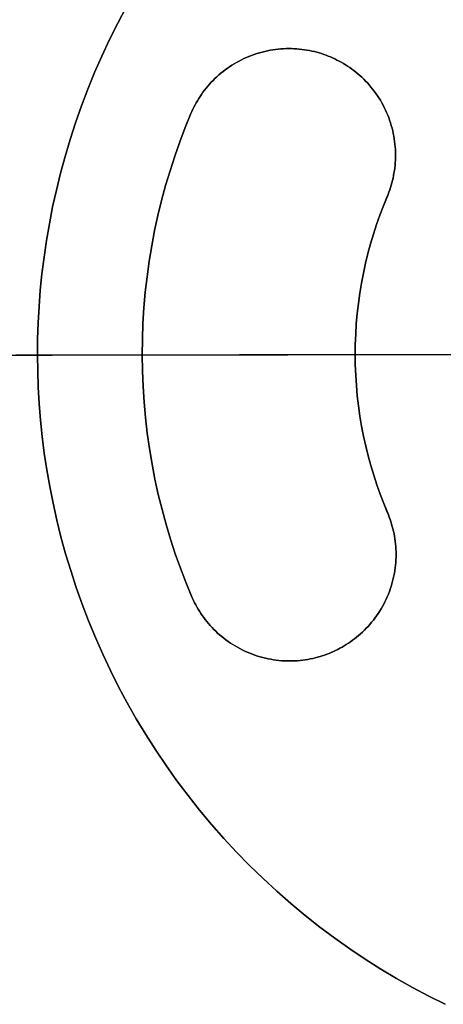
# Model space of a CAD drawing. Header units: millimetres. Extents: x -2852 to 102, y -106 to 97.
# Tile 3 of 256: x -2804 to -2774, y -51 to 17. Entities that reach past the tile are written whole.
import ezdxf

# ---------------------------------------------------------------- set-up
doc = ezdxf.new("R2010")
doc.units = ezdxf.units.MM
doc.header["$MEASUREMENT"] = 0
doc.layers.add('IGES level 0', color=252, linetype='Continuous')
doc.layers.add('Predefinito', color=5, linetype='Continuous')

msp = doc.modelspace()

# ---------------------------------------------------------------- linework, layer by layer
at = {"color": 255, "linetype": 'Continuous', "lineweight": 15}
for points in [[(-2796.258, 17.587), (-2796.852, 16.469), (-2797.415, 15.341), (-2797.948, 14.203), (-2798.45, 13.058), (-2798.921, 11.906), (-2799.361, 10.749), (-2799.77, 9.588), (-2800.148, 8.423), (-2800.495, 7.257), (-2800.812, 6.09), (-2801.099, 4.924), (-2801.356, 3.759), (-2801.584, 2.596), (-2801.783, 1.437), (-2801.953, 0.282), (-2802.095, -0.867), (-2802.21, -2.01), (-2802.298, -3.146), (-2802.36, -4.274), (-2802.395, -5.393), (-2802.406, -6.503), (-2802.392, -7.613), (-2802.354, -8.732), (-2802.289, -9.86), (-2802.198, -10.996), (-2802.08, -12.138), (-2801.935, -13.287), (-2801.761, -14.442), (-2801.559, -15.6), (-2801.328, -16.762), (-2801.068, -17.927), (-2800.778, -19.092), (-2800.457, -20.258), (-2800.107, -21.424), (-2799.726, -22.587), (-2799.313, -23.747), (-2798.871, -24.903), (-2798.397, -26.054), (-2797.892, -27.197), (-2797.356, -28.333), (-2796.789, -29.46), (-2796.192, -30.577), (-2795.564, -31.682), (-2794.906, -32.774), (-2794.219, -33.853), (-2793.502, -34.916), (-2792.756, -35.963), (-2791.982, -36.992), (-2791.181, -38.003), (-2790.352, -38.994), (-2789.498, -39.964), (-2788.618, -40.913), (-2787.713, -41.839), (-2786.785, -42.741), (-2785.834, -43.618), (-2784.861, -44.47), (-2783.868, -45.296), (-2782.855, -46.094), (-2781.824, -46.865), (-2780.775, -47.608), (-2779.71, -48.322), (-2778.629, -49.007), (-2777.535, -49.661), (-2776.428, -50.286), (-2775.31, -50.88), (-2774.182, -51.444)], [(-2778.195, 4.47), (-2778.133, 4.622), (-2778.074, 4.776), (-2778.018, 4.933), (-2777.965, 5.092), (-2777.915, 5.254), (-2777.868, 5.419), (-2777.825, 5.585), (-2777.786, 5.754), (-2777.75, 5.925), (-2777.719, 6.098), (-2777.691, 6.273), (-2777.667, 6.45), (-2777.648, 6.629), (-2777.632, 6.809), (-2777.621, 6.99), (-2777.615, 7.172), (-2777.613, 7.356), (-2777.616, 7.54), (-2777.623, 7.725), (-2777.635, 7.911), (-2777.652, 8.097), (-2777.673, 8.283), (-2777.7, 8.47), (-2777.731, 8.656), (-2777.767, 8.841), (-2777.808, 9.026), (-2777.854, 9.211), (-2777.904, 9.394), (-2777.959, 9.576), (-2778.02, 9.757), (-2778.084, 9.937), (-2778.154, 10.115), (-2778.228, 10.291), (-2778.306, 10.465), (-2778.389, 10.636), (-2778.477, 10.806), (-2778.568, 10.973), (-2778.664, 11.137), (-2778.763, 11.298), (-2778.867, 11.456), (-2778.974, 11.612), (-2779.085, 11.764), (-2779.199, 11.912), (-2779.317, 12.057), (-2779.437, 12.199), (-2779.561, 12.337), (-2779.688, 12.471), (-2779.817, 12.601), (-2779.949, 12.728), (-2780.083, 12.85), (-2780.219, 12.968), (-2780.357, 13.083), (-2780.498, 13.193), (-2780.64, 13.299), (-2780.783, 13.401), (-2780.928, 13.499), (-2781.074, 13.593), (-2781.221, 13.683), (-2781.368, 13.768), (-2781.517, 13.85), (-2781.666, 13.927), (-2781.816, 14.001), (-2781.966, 14.07), (-2782.116, 14.135), (-2782.267, 14.197), (-2782.421, 14.257), (-2782.578, 14.313), (-2782.738, 14.366), (-2782.9, 14.416), (-2783.064, 14.462), (-2783.231, 14.505), (-2783.4, 14.545), (-2783.571, 14.58), (-2783.744, 14.612), (-2783.919, 14.64), (-2784.096, 14.664), (-2784.274, 14.683), (-2784.454, 14.698), (-2784.635, 14.709), (-2784.818, 14.716), (-2785.001, 14.718), (-2785.186, 14.715), (-2785.371, 14.708), (-2785.556, 14.696), (-2785.742, 14.679), (-2785.929, 14.657), (-2786.115, 14.631), (-2786.301, 14.6), (-2786.487, 14.564), (-2786.672, 14.523), (-2786.856, 14.477), (-2787.039, 14.427), (-2787.222, 14.371), (-2787.403, 14.311), (-2787.582, 14.246), (-2787.76, 14.177), (-2787.936, 14.103), (-2788.11, 14.024), (-2788.282, 13.941), (-2788.451, 13.854), (-2788.618, 13.763), (-2788.782, 13.667), (-2788.943, 13.567), (-2789.102, 13.464), (-2789.257, 13.357), (-2789.409, 13.246), (-2789.557, 13.132), (-2789.703, 13.014), (-2789.844, 12.893), (-2789.982, 12.77), (-2790.116, 12.643), (-2790.246, 12.514), (-2790.373, 12.382), (-2790.495, 12.248), (-2790.614, 12.112), (-2790.728, 11.973), (-2790.838, 11.833), (-2790.945, 11.691), (-2791.047, 11.548), (-2791.145, 11.403), (-2791.238, 11.257), (-2791.328, 11.11), (-2791.414, 10.962), (-2791.495, 10.814), (-2791.573, 10.665), (-2791.646, 10.515), (-2791.715, 10.365), (-2791.781, 10.215)], [(-2791.781, 10.215), (-2792.176, 9.246), (-2792.55, 8.263), (-2792.901, 7.267), (-2793.228, 6.259), (-2793.532, 5.239), (-2793.81, 4.208), (-2794.064, 3.166), (-2794.292, 2.116), (-2794.495, 1.058), (-2794.67, -0.007), (-2794.819, -1.079), (-2794.942, -2.155), (-2795.036, -3.236), (-2795.104, -4.32), (-2795.144, -5.406), (-2795.156, -6.493), (-2795.141, -7.58), (-2795.098, -8.666), (-2795.028, -9.75), (-2794.93, -10.831), (-2794.805, -11.907), (-2794.653, -12.978), (-2794.474, -14.043), (-2794.269, -15.101), (-2794.038, -16.15), (-2793.781, -17.19), (-2793.5, -18.221), (-2793.193, -19.24), (-2792.863, -20.248), (-2792.51, -21.243), (-2792.133, -22.225), (-2791.735, -23.192)], [(-2778.195, 4.47), (-2778.455, 3.836), (-2778.699, 3.192), (-2778.929, 2.54), (-2779.143, 1.879), (-2779.342, 1.211), (-2779.525, 0.536), (-2779.691, -0.146), (-2779.84, -0.834), (-2779.973, -1.527), (-2780.088, -2.225), (-2780.186, -2.927), (-2780.266, -3.632), (-2780.328, -4.34), (-2780.372, -5.05), (-2780.398, -5.761), (-2780.406, -6.473), (-2780.396, -7.185), (-2780.368, -7.896), (-2780.322, -8.606), (-2780.258, -9.314), (-2780.176, -10.019), (-2780.076, -10.72), (-2779.959, -11.418), (-2779.825, -12.111), (-2779.674, -12.798), (-2779.506, -13.479), (-2779.321, -14.154), (-2779.121, -14.822), (-2778.904, -15.482), (-2778.673, -16.134), (-2778.426, -16.777), (-2778.165, -17.411)], [(-2791.735, -23.192), (-2791.669, -23.342), (-2791.599, -23.492), (-2791.526, -23.641), (-2791.448, -23.79), (-2791.366, -23.939), (-2791.28, -24.086), (-2791.19, -24.233), (-2791.096, -24.379), (-2790.997, -24.523), (-2790.895, -24.666), (-2790.788, -24.808), (-2790.678, -24.948), (-2790.563, -25.086), (-2790.444, -25.222), (-2790.321, -25.355), (-2790.195, -25.487), (-2790.064, -25.616), (-2789.929, -25.742), (-2789.791, -25.865), (-2789.649, -25.986), (-2789.504, -26.103), (-2789.355, -26.217), (-2789.203, -26.327), (-2789.047, -26.434), (-2788.889, -26.537), (-2788.727, -26.636), (-2788.563, -26.731), (-2788.395, -26.822), (-2788.226, -26.909), (-2788.054, -26.992), (-2787.88, -27.07), (-2787.704, -27.143), (-2787.526, -27.212), (-2787.346, -27.277), (-2787.165, -27.336), (-2786.982, -27.391), (-2786.799, -27.441), (-2786.614, -27.486), (-2786.429, -27.527), (-2786.243, -27.562), (-2786.057, -27.593), (-2785.871, -27.619), (-2785.685, -27.64), (-2785.498, -27.656), (-2785.313, -27.668), (-2785.128, -27.674), (-2784.943, -27.676), (-2784.76, -27.674), (-2784.577, -27.667), (-2784.396, -27.656), (-2784.216, -27.64), (-2784.038, -27.62), (-2783.861, -27.596), (-2783.686, -27.567), (-2783.513, -27.535), (-2783.342, -27.499), (-2783.173, -27.459), (-2783.007, -27.416), (-2782.842, -27.369), (-2782.681, -27.319), (-2782.521, -27.265), (-2782.365, -27.208), (-2782.211, -27.149), (-2782.059, -27.086), (-2781.909, -27.02), (-2781.76, -26.951), (-2781.61, -26.877), (-2781.461, -26.799), (-2781.313, -26.717), (-2781.165, -26.631), (-2781.019, -26.541), (-2780.873, -26.447), (-2780.729, -26.349), (-2780.585, -26.246), (-2780.444, -26.14), (-2780.304, -26.029), (-2780.166, -25.914), (-2780.03, -25.795), (-2779.896, -25.673), (-2779.765, -25.546), (-2779.636, -25.415), (-2779.51, -25.281), (-2779.386, -25.142), (-2779.266, -25.001), (-2779.149, -24.855), (-2779.035, -24.706), (-2778.925, -24.554), (-2778.818, -24.398), (-2778.715, -24.24), (-2778.616, -24.078), (-2778.52, -23.914), (-2778.429, -23.747), (-2778.343, -23.577), (-2778.26, -23.405), (-2778.182, -23.231), (-2778.108, -23.055), (-2778.04, -22.877), (-2777.975, -22.697), (-2777.916, -22.516), (-2777.861, -22.334), (-2777.811, -22.15), (-2777.765, -21.966), (-2777.725, -21.78), (-2777.689, -21.595), (-2777.659, -21.408), (-2777.633, -21.222), (-2777.612, -21.036), (-2777.596, -20.85), (-2777.584, -20.664), (-2777.577, -20.479), (-2777.575, -20.295), (-2777.578, -20.111), (-2777.585, -19.929), (-2777.596, -19.747), (-2777.612, -19.567), (-2777.632, -19.389), (-2777.656, -19.212), (-2777.684, -19.037), (-2777.717, -18.864), (-2777.753, -18.693), (-2777.793, -18.525), (-2777.836, -18.358), (-2777.883, -18.194), (-2777.933, -18.032), (-2777.987, -17.873), (-2778.043, -17.716), (-2778.103, -17.562), (-2778.165, -17.411)]]:
    msp.add_lwpolyline(points, dxfattribs=at)
at = {"layer": 'IGES level 0'}
for points in [[(-2850.406, -6.569), (-2654.406, -6.301)], [(-2850.406, -6.569), (-2757.406, -6.442)], [(-2757.406, -6.442), (-2850.406, -6.569)]]:
    msp.add_lwpolyline(points, dxfattribs=at)
at = {"layer": 'Predefinito'}
for points in [[(-2796.258, 17.587), (-2796.852, 16.469), (-2797.415, 15.341), (-2797.948, 14.203), (-2798.45, 13.058), (-2798.921, 11.906), (-2799.361, 10.749), (-2799.77, 9.588), (-2800.148, 8.423), (-2800.495, 7.257), (-2800.812, 6.09), (-2801.099, 4.924), (-2801.356, 3.759), (-2801.584, 2.596), (-2801.783, 1.437), (-2801.953, 0.282), (-2802.095, -0.867), (-2802.21, -2.01), (-2802.298, -3.146), (-2802.36, -4.274), (-2802.395, -5.393), (-2802.406, -6.503), (-2802.392, -7.613), (-2802.354, -8.732), (-2802.289, -9.86), (-2802.198, -10.996), (-2802.08, -12.138), (-2801.935, -13.287), (-2801.761, -14.442), (-2801.559, -15.6), (-2801.328, -16.762), (-2801.068, -17.927), (-2800.778, -19.092), (-2800.457, -20.258), (-2800.107, -21.424), (-2799.726, -22.587), (-2799.313, -23.747), (-2798.871, -24.903), (-2798.397, -26.054), (-2797.892, -27.197), (-2797.356, -28.333), (-2796.789, -29.46), (-2796.192, -30.577), (-2795.564, -31.682), (-2794.906, -32.774), (-2794.219, -33.853), (-2793.502, -34.916), (-2792.756, -35.963), (-2791.982, -36.992), (-2791.181, -38.003), (-2790.352, -38.994), (-2789.498, -39.964), (-2788.618, -40.913), (-2787.713, -41.839), (-2786.785, -42.741), (-2785.834, -43.618), (-2784.861, -44.47), (-2783.868, -45.296), (-2782.855, -46.094), (-2781.824, -46.865), (-2780.775, -47.608), (-2779.71, -48.322), (-2778.629, -49.007), (-2777.535, -49.661), (-2776.428, -50.286), (-2775.31, -50.88), (-2774.182, -51.444)], [(-2774.182, -51.444), (-2775.31, -50.88), (-2776.428, -50.286), (-2777.535, -49.661), (-2778.629, -49.007), (-2779.71, -48.322), (-2780.775, -47.608), (-2781.824, -46.865), (-2782.855, -46.094), (-2783.868, -45.296), (-2784.861, -44.47), (-2785.834, -43.618), (-2786.785, -42.741), (-2787.713, -41.839), (-2788.618, -40.913), (-2789.498, -39.964), (-2790.352, -38.994), (-2791.181, -38.003), (-2791.982, -36.992), (-2792.756, -35.963), (-2793.502, -34.916), (-2794.219, -33.853), (-2794.906, -32.774), (-2795.564, -31.682), (-2796.192, -30.577), (-2796.789, -29.46), (-2797.356, -28.333), (-2797.892, -27.197), (-2798.397, -26.054), (-2798.871, -24.903), (-2799.313, -23.747), (-2799.726, -22.587), (-2800.107, -21.424), (-2800.457, -20.258), (-2800.778, -19.092), (-2801.068, -17.927), (-2801.328, -16.762), (-2801.559, -15.6), (-2801.761, -14.442), (-2801.935, -13.287), (-2802.08, -12.138), (-2802.198, -10.996), (-2802.289, -9.86), (-2802.354, -8.732), (-2802.392, -7.613), (-2802.406, -6.503), (-2802.395, -5.393), (-2802.36, -4.274), (-2802.298, -3.146), (-2802.21, -2.01), (-2802.095, -0.867), (-2801.953, 0.282), (-2801.783, 1.437), (-2801.584, 2.596), (-2801.356, 3.759), (-2801.099, 4.924), (-2800.812, 6.09), (-2800.495, 7.257), (-2800.148, 8.423), (-2799.77, 9.588), (-2799.361, 10.749), (-2798.921, 11.906), (-2798.45, 13.058), (-2797.948, 14.203), (-2797.415, 15.341), (-2796.852, 16.469), (-2796.258, 17.587)], [(-2796.258, 17.587), (-2796.852, 16.469), (-2797.415, 15.341), (-2797.948, 14.203), (-2798.45, 13.058), (-2798.921, 11.906), (-2799.361, 10.749), (-2799.77, 9.588), (-2800.148, 8.423), (-2800.495, 7.257), (-2800.812, 6.09), (-2801.099, 4.924), (-2801.356, 3.759), (-2801.584, 2.596), (-2801.783, 1.437), (-2801.953, 0.282), (-2802.095, -0.867), (-2802.21, -2.01), (-2802.298, -3.146), (-2802.36, -4.274), (-2802.395, -5.393), (-2802.406, -6.503), (-2802.392, -7.613), (-2802.354, -8.732), (-2802.289, -9.86), (-2802.198, -10.996), (-2802.08, -12.138), (-2801.935, -13.287), (-2801.761, -14.442), (-2801.559, -15.6), (-2801.328, -16.762), (-2801.068, -17.927), (-2800.778, -19.092), (-2800.457, -20.258), (-2800.107, -21.424), (-2799.726, -22.587), (-2799.313, -23.747), (-2798.871, -24.903), (-2798.397, -26.054), (-2797.892, -27.197), (-2797.356, -28.333), (-2796.789, -29.46), (-2796.192, -30.577), (-2795.564, -31.682), (-2794.906, -32.774), (-2794.219, -33.853), (-2793.502, -34.916), (-2792.756, -35.963), (-2791.982, -36.992), (-2791.181, -38.003), (-2790.352, -38.994), (-2789.498, -39.964), (-2788.618, -40.913), (-2787.713, -41.839), (-2786.785, -42.741), (-2785.834, -43.618), (-2784.861, -44.47), (-2783.868, -45.296), (-2782.855, -46.094), (-2781.824, -46.865), (-2780.775, -47.608), (-2779.71, -48.322), (-2778.629, -49.007), (-2777.535, -49.661), (-2776.428, -50.286), (-2775.31, -50.88), (-2774.182, -51.444)], [(-2774.182, -51.444), (-2775.31, -50.88), (-2776.428, -50.286), (-2777.535, -49.661), (-2778.629, -49.007), (-2779.71, -48.322), (-2780.775, -47.608), (-2781.824, -46.865), (-2782.855, -46.094), (-2783.868, -45.296), (-2784.861, -44.47), (-2785.834, -43.618), (-2786.785, -42.741), (-2787.713, -41.839), (-2788.618, -40.913), (-2789.498, -39.964), (-2790.352, -38.994), (-2791.181, -38.003), (-2791.982, -36.992), (-2792.756, -35.963), (-2793.502, -34.916), (-2794.219, -33.853), (-2794.906, -32.774), (-2795.564, -31.682), (-2796.192, -30.577), (-2796.789, -29.46), (-2797.356, -28.333), (-2797.892, -27.197), (-2798.397, -26.054), (-2798.871, -24.903), (-2799.313, -23.747), (-2799.726, -22.587), (-2800.107, -21.424), (-2800.457, -20.258), (-2800.778, -19.092), (-2801.068, -17.927), (-2801.328, -16.762), (-2801.559, -15.6), (-2801.761, -14.442), (-2801.935, -13.287), (-2802.08, -12.138), (-2802.198, -10.996), (-2802.289, -9.86), (-2802.354, -8.732), (-2802.392, -7.613), (-2802.406, -6.503), (-2802.395, -5.393), (-2802.36, -4.274), (-2802.298, -3.146), (-2802.21, -2.01), (-2802.095, -0.867), (-2801.953, 0.282), (-2801.783, 1.437), (-2801.584, 2.596), (-2801.356, 3.759), (-2801.099, 4.924), (-2800.812, 6.09), (-2800.495, 7.257), (-2800.148, 8.423), (-2799.77, 9.588), (-2799.361, 10.749), (-2798.921, 11.906), (-2798.45, 13.058), (-2797.948, 14.203), (-2797.415, 15.341), (-2796.852, 16.469), (-2796.258, 17.587)], [(-2796.258, 17.587), (-2796.852, 16.469), (-2797.415, 15.341), (-2797.948, 14.203), (-2798.45, 13.058), (-2798.921, 11.906), (-2799.361, 10.749), (-2799.77, 9.588), (-2800.148, 8.423), (-2800.495, 7.257), (-2800.812, 6.09), (-2801.099, 4.924), (-2801.356, 3.759), (-2801.584, 2.596), (-2801.783, 1.437), (-2801.953, 0.282), (-2802.095, -0.867), (-2802.21, -2.01), (-2802.298, -3.146), (-2802.36, -4.274), (-2802.395, -5.393), (-2802.406, -6.503), (-2802.392, -7.613), (-2802.354, -8.732), (-2802.289, -9.86), (-2802.198, -10.996), (-2802.08, -12.138), (-2801.935, -13.287), (-2801.761, -14.442), (-2801.559, -15.6), (-2801.328, -16.762), (-2801.068, -17.927), (-2800.778, -19.092), (-2800.457, -20.258), (-2800.107, -21.424), (-2799.726, -22.587), (-2799.313, -23.747), (-2798.871, -24.903), (-2798.397, -26.054), (-2797.892, -27.197), (-2797.356, -28.333), (-2796.789, -29.46), (-2796.192, -30.577), (-2795.564, -31.682), (-2794.906, -32.774), (-2794.219, -33.853), (-2793.502, -34.916), (-2792.756, -35.963), (-2791.982, -36.992), (-2791.181, -38.003), (-2790.352, -38.994), (-2789.498, -39.964), (-2788.618, -40.913), (-2787.713, -41.839), (-2786.785, -42.741), (-2785.834, -43.618), (-2784.861, -44.47), (-2783.868, -45.296), (-2782.855, -46.094), (-2781.824, -46.865), (-2780.775, -47.608), (-2779.71, -48.322), (-2778.629, -49.007), (-2777.535, -49.661), (-2776.428, -50.286), (-2775.31, -50.88), (-2774.182, -51.444)], [(-2791.781, 10.215), (-2791.715, 10.365), (-2791.646, 10.515), (-2791.573, 10.665), (-2791.495, 10.814), (-2791.414, 10.962), (-2791.328, 11.11), (-2791.238, 11.257), (-2791.145, 11.403), (-2791.047, 11.548), (-2790.945, 11.691), (-2790.838, 11.833), (-2790.728, 11.973), (-2790.614, 12.112), (-2790.495, 12.248), (-2790.373, 12.382), (-2790.246, 12.514), (-2790.116, 12.643), (-2789.982, 12.77), (-2789.844, 12.893), (-2789.703, 13.014), (-2789.557, 13.132), (-2789.409, 13.246), (-2789.257, 13.357), (-2789.102, 13.464), (-2788.943, 13.567), (-2788.782, 13.667), (-2788.618, 13.763), (-2788.451, 13.854), (-2788.282, 13.941), (-2788.11, 14.024), (-2787.936, 14.103), (-2787.76, 14.177), (-2787.582, 14.246), (-2787.403, 14.311), (-2787.222, 14.371), (-2787.039, 14.427), (-2786.856, 14.477), (-2786.672, 14.523), (-2786.487, 14.564), (-2786.301, 14.6), (-2786.115, 14.631), (-2785.929, 14.657), (-2785.742, 14.679), (-2785.556, 14.696), (-2785.371, 14.708), (-2785.186, 14.715), (-2785.001, 14.718), (-2784.818, 14.716), (-2784.635, 14.709), (-2784.454, 14.698), (-2784.274, 14.683), (-2784.096, 14.664), (-2783.919, 14.64), (-2783.744, 14.612), (-2783.571, 14.58), (-2783.4, 14.545), (-2783.231, 14.505), (-2783.064, 14.462), (-2782.9, 14.416), (-2782.738, 14.366), (-2782.578, 14.313), (-2782.421, 14.257), (-2782.267, 14.197), (-2782.116, 14.135), (-2781.966, 14.07), (-2781.816, 14.001), (-2781.666, 13.927), (-2781.517, 13.85), (-2781.368, 13.768), (-2781.221, 13.683), (-2781.074, 13.593), (-2780.928, 13.499), (-2780.783, 13.401), (-2780.64, 13.299), (-2780.498, 13.193), (-2780.357, 13.083), (-2780.219, 12.968), (-2780.083, 12.85), (-2779.949, 12.728), (-2779.817, 12.601), (-2779.688, 12.471), (-2779.561, 12.337), (-2779.437, 12.199), (-2779.317, 12.057), (-2779.199, 11.912), (-2779.085, 11.764), (-2778.974, 11.612), (-2778.867, 11.456), (-2778.763, 11.298), (-2778.664, 11.137), (-2778.568, 10.973), (-2778.477, 10.806), (-2778.389, 10.636), (-2778.306, 10.465), (-2778.228, 10.291), (-2778.154, 10.115), (-2778.084, 9.937), (-2778.02, 9.757), (-2777.959, 9.576), (-2777.904, 9.394), (-2777.854, 9.211), (-2777.808, 9.026), (-2777.767, 8.841), (-2777.731, 8.656), (-2777.7, 8.47), (-2777.673, 8.283), (-2777.652, 8.097), (-2777.635, 7.911), (-2777.623, 7.725), (-2777.616, 7.54), (-2777.613, 7.356), (-2777.615, 7.172), (-2777.621, 6.99), (-2777.632, 6.809), (-2777.648, 6.629), (-2777.667, 6.45), (-2777.691, 6.273), (-2777.719, 6.098), (-2777.75, 5.925), (-2777.786, 5.754), (-2777.825, 5.585), (-2777.868, 5.419), (-2777.915, 5.254), (-2777.965, 5.092), (-2778.018, 4.933), (-2778.074, 4.776), (-2778.133, 4.622), (-2778.455, 3.836), (-2778.699, 3.192), (-2778.929, 2.54), (-2779.143, 1.879), (-2779.342, 1.211), (-2779.525, 0.536), (-2779.691, -0.146), (-2779.84, -0.834), (-2779.973, -1.527), (-2780.088, -2.225), (-2780.186, -2.927), (-2780.266, -3.632), (-2780.328, -4.34), (-2780.372, -5.05), (-2780.398, -5.761), (-2780.406, -6.473), (-2780.396, -7.185), (-2780.368, -7.896), (-2780.322, -8.606), (-2780.258, -9.314), (-2780.176, -10.019), (-2780.076, -10.72), (-2779.959, -11.418), (-2779.825, -12.111), (-2779.674, -12.798), (-2779.506, -13.479), (-2779.321, -14.154), (-2779.121, -14.822), (-2778.904, -15.482), (-2778.673, -16.134), (-2778.426, -16.777), (-2778.103, -17.562), (-2778.043, -17.716), (-2777.987, -17.873), (-2777.933, -18.032), (-2777.883, -18.194), (-2777.836, -18.358), (-2777.793, -18.525), (-2777.753, -18.693), (-2777.717, -18.864), (-2777.684, -19.037), (-2777.656, -19.212), (-2777.632, -19.389), (-2777.612, -19.567), (-2777.596, -19.747), (-2777.585, -19.929), (-2777.578, -20.111), (-2777.575, -20.295), (-2777.577, -20.479), (-2777.584, -20.664), (-2777.596, -20.85), (-2777.612, -21.036), (-2777.633, -21.222), (-2777.659, -21.408), (-2777.689, -21.595), (-2777.725, -21.78), (-2777.765, -21.966), (-2777.811, -22.15), (-2777.861, -22.334), (-2777.916, -22.516), (-2777.975, -22.697), (-2778.04, -22.877), (-2778.108, -23.055), (-2778.182, -23.231), (-2778.26, -23.405), (-2778.343, -23.577), (-2778.429, -23.747), (-2778.52, -23.914), (-2778.616, -24.078), (-2778.715, -24.24), (-2778.818, -24.398), (-2778.925, -24.554), (-2779.035, -24.706), (-2779.149, -24.855), (-2779.266, -25.001), (-2779.386, -25.142), (-2779.51, -25.281), (-2779.636, -25.415), (-2779.765, -25.546), (-2779.896, -25.673), (-2780.03, -25.795), (-2780.166, -25.914), (-2780.304, -26.029), (-2780.444, -26.14), (-2780.585, -26.246), (-2780.729, -26.349), (-2780.873, -26.447), (-2781.019, -26.541), (-2781.165, -26.631), (-2781.313, -26.717), (-2781.461, -26.799), (-2781.61, -26.877), (-2781.76, -26.951), (-2781.909, -27.02), (-2782.059, -27.086), (-2782.211, -27.149), (-2782.365, -27.208), (-2782.521, -27.265), (-2782.681, -27.319), (-2782.842, -27.369), (-2783.007, -27.416), (-2783.173, -27.459), (-2783.342, -27.499), (-2783.513, -27.535), (-2783.686, -27.567), (-2783.861, -27.596), (-2784.038, -27.62), (-2784.216, -27.64), (-2784.396, -27.656), (-2784.577, -27.667), (-2784.76, -27.674), (-2784.943, -27.676), (-2785.128, -27.674), (-2785.313, -27.668), (-2785.498, -27.656), (-2785.685, -27.64), (-2785.871, -27.619), (-2786.057, -27.593), (-2786.243, -27.562), (-2786.429, -27.527), (-2786.614, -27.486), (-2786.799, -27.441), (-2786.982, -27.391), (-2787.165, -27.336), (-2787.346, -27.277), (-2787.526, -27.212), (-2787.704, -27.143), (-2787.88, -27.07), (-2788.054, -26.992), (-2788.226, -26.909), (-2788.395, -26.822), (-2788.563, -26.731), (-2788.727, -26.636), (-2788.889, -26.537), (-2789.047, -26.434), (-2789.203, -26.327), (-2789.355, -26.217), (-2789.504, -26.103), (-2789.649, -25.986), (-2789.791, -25.865), (-2789.929, -25.742), (-2790.064, -25.616), (-2790.195, -25.487), (-2790.321, -25.355), (-2790.444, -25.222), (-2790.563, -25.086), (-2790.678, -24.948), (-2790.788, -24.808), (-2790.895, -24.666), (-2790.997, -24.523), (-2791.096, -24.379), (-2791.19, -24.233), (-2791.28, -24.086), (-2791.366, -23.939), (-2791.448, -23.79), (-2791.526, -23.641), (-2791.599, -23.492), (-2791.669, -23.342), (-2791.735, -23.192), (-2792.133, -22.225), (-2792.51, -21.243), (-2792.863, -20.248), (-2793.193, -19.24), (-2793.5, -18.221), (-2793.781, -17.19), (-2794.038, -16.15), (-2794.269, -15.101), (-2794.474, -14.043), (-2794.653, -12.978), (-2794.805, -11.907), (-2794.93, -10.831), (-2795.028, -9.75), (-2795.098, -8.666), (-2795.141, -7.58), (-2795.156, -6.493), (-2795.144, -5.406), (-2795.104, -4.32), (-2795.036, -3.236), (-2794.942, -2.155), (-2794.819, -1.079), (-2794.67, -0.007), (-2794.495, 1.058), (-2794.292, 2.116), (-2794.064, 3.166), (-2793.81, 4.208), (-2793.532, 5.239), (-2793.228, 6.259), (-2792.901, 7.267), (-2792.55, 8.263), (-2792.176, 9.246), (-2791.781, 10.215)], [(-2778.165, -17.411), (-2778.426, -16.777), (-2778.673, -16.134), (-2778.904, -15.482), (-2779.121, -14.822), (-2779.321, -14.154), (-2779.506, -13.479), (-2779.674, -12.798), (-2779.825, -12.111), (-2779.959, -11.418), (-2780.076, -10.72), (-2780.176, -10.019), (-2780.258, -9.314), (-2780.322, -8.606), (-2780.368, -7.896), (-2780.396, -7.185), (-2780.406, -6.473), (-2780.398, -5.761), (-2780.372, -5.05), (-2780.328, -4.34), (-2780.266, -3.632), (-2780.186, -2.927), (-2780.088, -2.225), (-2779.973, -1.527), (-2779.84, -0.834), (-2779.691, -0.146), (-2779.525, 0.536), (-2779.342, 1.211), (-2779.143, 1.879), (-2778.929, 2.54), (-2778.699, 3.192), (-2778.455, 3.836), (-2778.133, 4.622), (-2778.074, 4.776), (-2778.018, 4.933), (-2777.965, 5.092), (-2777.915, 5.254), (-2777.868, 5.419), (-2777.825, 5.585), (-2777.786, 5.754), (-2777.75, 5.925), (-2777.719, 6.098), (-2777.691, 6.273), (-2777.667, 6.45), (-2777.648, 6.629), (-2777.632, 6.809), (-2777.621, 6.99), (-2777.615, 7.172), (-2777.613, 7.356), (-2777.616, 7.54), (-2777.623, 7.725), (-2777.635, 7.911), (-2777.652, 8.097), (-2777.673, 8.283), (-2777.7, 8.47), (-2777.731, 8.656), (-2777.767, 8.841), (-2777.808, 9.026), (-2777.854, 9.211), (-2777.904, 9.394), (-2777.959, 9.576), (-2778.02, 9.757), (-2778.084, 9.937), (-2778.154, 10.115), (-2778.228, 10.291), (-2778.306, 10.465), (-2778.389, 10.636), (-2778.477, 10.806), (-2778.568, 10.973), (-2778.664, 11.137), (-2778.763, 11.298), (-2778.867, 11.456), (-2778.974, 11.612), (-2779.085, 11.764), (-2779.199, 11.912), (-2779.317, 12.057), (-2779.437, 12.199), (-2779.561, 12.337), (-2779.688, 12.471), (-2779.817, 12.601), (-2779.949, 12.728), (-2780.083, 12.85), (-2780.219, 12.968), (-2780.357, 13.083), (-2780.498, 13.193), (-2780.64, 13.299), (-2780.783, 13.401), (-2780.928, 13.499), (-2781.074, 13.593), (-2781.221, 13.683), (-2781.368, 13.768), (-2781.517, 13.85), (-2781.666, 13.927), (-2781.816, 14.001), (-2781.966, 14.07), (-2782.116, 14.135), (-2782.267, 14.197), (-2782.421, 14.257), (-2782.578, 14.313), (-2782.738, 14.366), (-2782.9, 14.416), (-2783.064, 14.462), (-2783.231, 14.505), (-2783.4, 14.545), (-2783.571, 14.58), (-2783.744, 14.612), (-2783.919, 14.64), (-2784.096, 14.664), (-2784.274, 14.683), (-2784.454, 14.698), (-2784.635, 14.709), (-2784.818, 14.716), (-2785.001, 14.718), (-2785.186, 14.715), (-2785.371, 14.708), (-2785.556, 14.696), (-2785.742, 14.679), (-2785.929, 14.657), (-2786.115, 14.631), (-2786.301, 14.6), (-2786.487, 14.564), (-2786.672, 14.523), (-2786.856, 14.477), (-2787.039, 14.427), (-2787.222, 14.371), (-2787.403, 14.311), (-2787.582, 14.246), (-2787.76, 14.177), (-2787.936, 14.103), (-2788.11, 14.024), (-2788.282, 13.941), (-2788.451, 13.854), (-2788.618, 13.763), (-2788.782, 13.667), (-2788.943, 13.567), (-2789.102, 13.464), (-2789.257, 13.357), (-2789.409, 13.246), (-2789.557, 13.132), (-2789.703, 13.014), (-2789.844, 12.893), (-2789.982, 12.77), (-2790.116, 12.643), (-2790.246, 12.514), (-2790.373, 12.382), (-2790.495, 12.248), (-2790.614, 12.112), (-2790.728, 11.973), (-2790.838, 11.833), (-2790.945, 11.691), (-2791.047, 11.548), (-2791.145, 11.403), (-2791.238, 11.257), (-2791.328, 11.11), (-2791.414, 10.962), (-2791.495, 10.814), (-2791.573, 10.665), (-2791.646, 10.515), (-2791.715, 10.365), (-2791.781, 10.215), (-2792.176, 9.246), (-2792.55, 8.263), (-2792.901, 7.267), (-2793.228, 6.259), (-2793.532, 5.239), (-2793.81, 4.208), (-2794.064, 3.166), (-2794.292, 2.116), (-2794.495, 1.058), (-2794.67, -0.007), (-2794.819, -1.079), (-2794.942, -2.155), (-2795.036, -3.236), (-2795.104, -4.32), (-2795.144, -5.406), (-2795.156, -6.493), (-2795.141, -7.58), (-2795.098, -8.666), (-2795.028, -9.75), (-2794.93, -10.831), (-2794.805, -11.907), (-2794.653, -12.978), (-2794.474, -14.043), (-2794.269, -15.101), (-2794.038, -16.15), (-2793.781, -17.19), (-2793.5, -18.221), (-2793.193, -19.24), (-2792.863, -20.248), (-2792.51, -21.243), (-2792.133, -22.225), (-2791.735, -23.192), (-2791.669, -23.342), (-2791.599, -23.492), (-2791.526, -23.641), (-2791.448, -23.79), (-2791.366, -23.939), (-2791.28, -24.086), (-2791.19, -24.233), (-2791.096, -24.379), (-2790.997, -24.523), (-2790.895, -24.666), (-2790.788, -24.808), (-2790.678, -24.948), (-2790.563, -25.086), (-2790.444, -25.222), (-2790.321, -25.355), (-2790.195, -25.487), (-2790.064, -25.616), (-2789.929, -25.742), (-2789.791, -25.865), (-2789.649, -25.986), (-2789.504, -26.103), (-2789.355, -26.217), (-2789.203, -26.327), (-2789.047, -26.434), (-2788.889, -26.537), (-2788.727, -26.636), (-2788.563, -26.731), (-2788.395, -26.822), (-2788.226, -26.909), (-2788.054, -26.992), (-2787.88, -27.07), (-2787.704, -27.143), (-2787.526, -27.212), (-2787.346, -27.277), (-2787.165, -27.336), (-2786.982, -27.391), (-2786.799, -27.441), (-2786.614, -27.486), (-2786.429, -27.527), (-2786.243, -27.562), (-2786.057, -27.593), (-2785.871, -27.619), (-2785.685, -27.64), (-2785.498, -27.656), (-2785.313, -27.668), (-2785.128, -27.674), (-2784.943, -27.676), (-2784.76, -27.674), (-2784.577, -27.667), (-2784.396, -27.656), (-2784.216, -27.64), (-2784.038, -27.62), (-2783.861, -27.596), (-2783.686, -27.567), (-2783.513, -27.535), (-2783.342, -27.499), (-2783.173, -27.459), (-2783.007, -27.416), (-2782.842, -27.369), (-2782.681, -27.319), (-2782.521, -27.265), (-2782.365, -27.208), (-2782.211, -27.149), (-2782.059, -27.086), (-2781.909, -27.02), (-2781.76, -26.951), (-2781.61, -26.877), (-2781.461, -26.799), (-2781.313, -26.717), (-2781.165, -26.631), (-2781.019, -26.541), (-2780.873, -26.447), (-2780.729, -26.349), (-2780.585, -26.246), (-2780.444, -26.14), (-2780.304, -26.029), (-2780.166, -25.914), (-2780.03, -25.795), (-2779.896, -25.673), (-2779.765, -25.546), (-2779.636, -25.415), (-2779.51, -25.281), (-2779.386, -25.142), (-2779.266, -25.001), (-2779.149, -24.855), (-2779.035, -24.706), (-2778.925, -24.554), (-2778.818, -24.398), (-2778.715, -24.24), (-2778.616, -24.078), (-2778.52, -23.914), (-2778.429, -23.747), (-2778.343, -23.577), (-2778.26, -23.405), (-2778.182, -23.231), (-2778.108, -23.055), (-2778.04, -22.877), (-2777.975, -22.697), (-2777.916, -22.516), (-2777.861, -22.334), (-2777.811, -22.15), (-2777.765, -21.966), (-2777.725, -21.78), (-2777.689, -21.595), (-2777.659, -21.408), (-2777.633, -21.222), (-2777.612, -21.036), (-2777.596, -20.85), (-2777.584, -20.664), (-2777.577, -20.479), (-2777.575, -20.295), (-2777.578, -20.111), (-2777.585, -19.929), (-2777.596, -19.747), (-2777.612, -19.567), (-2777.632, -19.389), (-2777.656, -19.212), (-2777.684, -19.037), (-2777.717, -18.864), (-2777.753, -18.693), (-2777.793, -18.525), (-2777.836, -18.358), (-2777.883, -18.194), (-2777.933, -18.032), (-2777.987, -17.873), (-2778.043, -17.716), (-2778.103, -17.562), (-2778.165, -17.411)], [(-2778.195, 4.47), (-2778.133, 4.622), (-2778.074, 4.776), (-2778.018, 4.933), (-2777.965, 5.092), (-2777.915, 5.254), (-2777.868, 5.419), (-2777.825, 5.585), (-2777.786, 5.754), (-2777.75, 5.925), (-2777.719, 6.098), (-2777.691, 6.273), (-2777.667, 6.45), (-2777.648, 6.629), (-2777.632, 6.809), (-2777.621, 6.99), (-2777.615, 7.172), (-2777.613, 7.356), (-2777.616, 7.54), (-2777.623, 7.725), (-2777.635, 7.911), (-2777.652, 8.097), (-2777.673, 8.283), (-2777.7, 8.47), (-2777.731, 8.656), (-2777.767, 8.841), (-2777.808, 9.026), (-2777.854, 9.211), (-2777.904, 9.394), (-2777.959, 9.576), (-2778.02, 9.757), (-2778.084, 9.937), (-2778.154, 10.115), (-2778.228, 10.291), (-2778.306, 10.465), (-2778.389, 10.636), (-2778.477, 10.806), (-2778.568, 10.973), (-2778.664, 11.137), (-2778.763, 11.298), (-2778.867, 11.456), (-2778.974, 11.612), (-2779.085, 11.764), (-2779.199, 11.912), (-2779.317, 12.057), (-2779.437, 12.199), (-2779.561, 12.337), (-2779.688, 12.471), (-2779.817, 12.601), (-2779.949, 12.728), (-2780.083, 12.85), (-2780.219, 12.968), (-2780.357, 13.083), (-2780.498, 13.193), (-2780.64, 13.299), (-2780.783, 13.401), (-2780.928, 13.499), (-2781.074, 13.593), (-2781.221, 13.683), (-2781.368, 13.768), (-2781.517, 13.85), (-2781.666, 13.927), (-2781.816, 14.001), (-2781.966, 14.07), (-2782.116, 14.135), (-2782.267, 14.197), (-2782.421, 14.257), (-2782.578, 14.313), (-2782.738, 14.366), (-2782.9, 14.416), (-2783.064, 14.462), (-2783.231, 14.505), (-2783.4, 14.545), (-2783.571, 14.58), (-2783.744, 14.612), (-2783.919, 14.64), (-2784.096, 14.664), (-2784.274, 14.683), (-2784.454, 14.698), (-2784.635, 14.709), (-2784.818, 14.716), (-2785.001, 14.718), (-2785.186, 14.715), (-2785.371, 14.708), (-2785.556, 14.696), (-2785.742, 14.679), (-2785.929, 14.657), (-2786.115, 14.631), (-2786.301, 14.6), (-2786.487, 14.564), (-2786.672, 14.523), (-2786.856, 14.477), (-2787.039, 14.427), (-2787.222, 14.371), (-2787.403, 14.311), (-2787.582, 14.246), (-2787.76, 14.177), (-2787.936, 14.103), (-2788.11, 14.024), (-2788.282, 13.941), (-2788.451, 13.854), (-2788.618, 13.763), (-2788.782, 13.667), (-2788.943, 13.567), (-2789.102, 13.464), (-2789.257, 13.357), (-2789.409, 13.246), (-2789.557, 13.132), (-2789.703, 13.014), (-2789.844, 12.893), (-2789.982, 12.77), (-2790.116, 12.643), (-2790.246, 12.514), (-2790.373, 12.382), (-2790.495, 12.248), (-2790.614, 12.112), (-2790.728, 11.973), (-2790.838, 11.833), (-2790.945, 11.691), (-2791.047, 11.548), (-2791.145, 11.403), (-2791.238, 11.257), (-2791.328, 11.11), (-2791.414, 10.962), (-2791.495, 10.814), (-2791.573, 10.665), (-2791.646, 10.515), (-2791.715, 10.365), (-2791.781, 10.215)], [(-2791.781, 10.215), (-2791.715, 10.365), (-2791.646, 10.515), (-2791.573, 10.665), (-2791.495, 10.814), (-2791.414, 10.962), (-2791.328, 11.11), (-2791.238, 11.257), (-2791.145, 11.403), (-2791.047, 11.548), (-2790.945, 11.691), (-2790.838, 11.833), (-2790.728, 11.973), (-2790.614, 12.112), (-2790.495, 12.248), (-2790.373, 12.382), (-2790.246, 12.514), (-2790.116, 12.643), (-2789.982, 12.77), (-2789.844, 12.893), (-2789.703, 13.014), (-2789.557, 13.132), (-2789.409, 13.246), (-2789.257, 13.357), (-2789.102, 13.464), (-2788.943, 13.567), (-2788.782, 13.667), (-2788.618, 13.763), (-2788.451, 13.854), (-2788.282, 13.941), (-2788.11, 14.024), (-2787.936, 14.103), (-2787.76, 14.177), (-2787.582, 14.246), (-2787.403, 14.311), (-2787.222, 14.371), (-2787.039, 14.427), (-2786.856, 14.477), (-2786.672, 14.523), (-2786.487, 14.564), (-2786.301, 14.6), (-2786.115, 14.631), (-2785.929, 14.657), (-2785.742, 14.679), (-2785.556, 14.696), (-2785.371, 14.708), (-2785.186, 14.715), (-2785.001, 14.718), (-2784.818, 14.716), (-2784.635, 14.709), (-2784.454, 14.698), (-2784.274, 14.683), (-2784.096, 14.664), (-2783.919, 14.64), (-2783.744, 14.612), (-2783.571, 14.58), (-2783.4, 14.545), (-2783.231, 14.505), (-2783.064, 14.462), (-2782.9, 14.416), (-2782.738, 14.366), (-2782.578, 14.313), (-2782.421, 14.257), (-2782.267, 14.197), (-2782.116, 14.135), (-2781.966, 14.07), (-2781.816, 14.001), (-2781.666, 13.927), (-2781.517, 13.85), (-2781.368, 13.768), (-2781.221, 13.683), (-2781.074, 13.593), (-2780.928, 13.499), (-2780.783, 13.401), (-2780.64, 13.299), (-2780.498, 13.193), (-2780.357, 13.083), (-2780.219, 12.968), (-2780.083, 12.85), (-2779.949, 12.728), (-2779.817, 12.601), (-2779.688, 12.471), (-2779.561, 12.337), (-2779.437, 12.199), (-2779.317, 12.057), (-2779.199, 11.912), (-2779.085, 11.764), (-2778.974, 11.612), (-2778.867, 11.456), (-2778.763, 11.298), (-2778.664, 11.137), (-2778.568, 10.973), (-2778.477, 10.806), (-2778.389, 10.636), (-2778.306, 10.465), (-2778.228, 10.291), (-2778.154, 10.115), (-2778.084, 9.937), (-2778.02, 9.757), (-2777.959, 9.576), (-2777.904, 9.394), (-2777.854, 9.211), (-2777.808, 9.026), (-2777.767, 8.841), (-2777.731, 8.656), (-2777.7, 8.47), (-2777.673, 8.283), (-2777.652, 8.097), (-2777.635, 7.911), (-2777.623, 7.725), (-2777.616, 7.54), (-2777.613, 7.356), (-2777.615, 7.172), (-2777.621, 6.99), (-2777.632, 6.809), (-2777.648, 6.629), (-2777.667, 6.45), (-2777.691, 6.273), (-2777.719, 6.098), (-2777.75, 5.925), (-2777.786, 5.754), (-2777.825, 5.585), (-2777.868, 5.419), (-2777.915, 5.254), (-2777.965, 5.092), (-2778.018, 4.933), (-2778.074, 4.776), (-2778.133, 4.622), (-2778.195, 4.47)], [(-2778.195, 4.47), (-2778.133, 4.622), (-2778.074, 4.776), (-2778.018, 4.933), (-2777.965, 5.092), (-2777.915, 5.254), (-2777.868, 5.419), (-2777.825, 5.585), (-2777.786, 5.754), (-2777.75, 5.925), (-2777.719, 6.098), (-2777.691, 6.273), (-2777.667, 6.45), (-2777.648, 6.629), (-2777.632, 6.809), (-2777.621, 6.99), (-2777.615, 7.172), (-2777.613, 7.356), (-2777.616, 7.54), (-2777.623, 7.725), (-2777.635, 7.911), (-2777.652, 8.097), (-2777.673, 8.283), (-2777.7, 8.47), (-2777.731, 8.656), (-2777.767, 8.841), (-2777.808, 9.026), (-2777.854, 9.211), (-2777.904, 9.394), (-2777.959, 9.576), (-2778.02, 9.757), (-2778.084, 9.937), (-2778.154, 10.115), (-2778.228, 10.291), (-2778.306, 10.465), (-2778.389, 10.636), (-2778.477, 10.806), (-2778.568, 10.973), (-2778.664, 11.137), (-2778.763, 11.298), (-2778.867, 11.456), (-2778.974, 11.612), (-2779.085, 11.764), (-2779.199, 11.912), (-2779.317, 12.057), (-2779.437, 12.199), (-2779.561, 12.337), (-2779.688, 12.471), (-2779.817, 12.601), (-2779.949, 12.728), (-2780.083, 12.85), (-2780.219, 12.968), (-2780.357, 13.083), (-2780.498, 13.193), (-2780.64, 13.299), (-2780.783, 13.401), (-2780.928, 13.499), (-2781.074, 13.593), (-2781.221, 13.683), (-2781.368, 13.768), (-2781.517, 13.85), (-2781.666, 13.927), (-2781.816, 14.001), (-2781.966, 14.07), (-2782.116, 14.135), (-2782.267, 14.197), (-2782.421, 14.257), (-2782.578, 14.313), (-2782.738, 14.366), (-2782.9, 14.416), (-2783.064, 14.462), (-2783.231, 14.505), (-2783.4, 14.545), (-2783.571, 14.58), (-2783.744, 14.612), (-2783.919, 14.64), (-2784.096, 14.664), (-2784.274, 14.683), (-2784.454, 14.698), (-2784.635, 14.709), (-2784.818, 14.716), (-2785.001, 14.718), (-2785.186, 14.715), (-2785.371, 14.708), (-2785.556, 14.696), (-2785.742, 14.679), (-2785.929, 14.657), (-2786.115, 14.631), (-2786.301, 14.6), (-2786.487, 14.564), (-2786.672, 14.523), (-2786.856, 14.477), (-2787.039, 14.427), (-2787.222, 14.371), (-2787.403, 14.311), (-2787.582, 14.246), (-2787.76, 14.177), (-2787.936, 14.103), (-2788.11, 14.024), (-2788.282, 13.941), (-2788.451, 13.854), (-2788.618, 13.763), (-2788.782, 13.667), (-2788.943, 13.567), (-2789.102, 13.464), (-2789.257, 13.357), (-2789.409, 13.246), (-2789.557, 13.132), (-2789.703, 13.014), (-2789.844, 12.893), (-2789.982, 12.77), (-2790.116, 12.643), (-2790.246, 12.514), (-2790.373, 12.382), (-2790.495, 12.248), (-2790.614, 12.112), (-2790.728, 11.973), (-2790.838, 11.833), (-2790.945, 11.691), (-2791.047, 11.548), (-2791.145, 11.403), (-2791.238, 11.257), (-2791.328, 11.11), (-2791.414, 10.962), (-2791.495, 10.814), (-2791.573, 10.665), (-2791.646, 10.515), (-2791.715, 10.365), (-2791.781, 10.215)], [(-2791.781, 10.215), (-2792.176, 9.246), (-2792.55, 8.263), (-2792.901, 7.267), (-2793.228, 6.259), (-2793.532, 5.239), (-2793.81, 4.208), (-2794.064, 3.166), (-2794.292, 2.116), (-2794.495, 1.058), (-2794.67, -0.007), (-2794.819, -1.079), (-2794.942, -2.155), (-2795.036, -3.236), (-2795.104, -4.32), (-2795.144, -5.406), (-2795.156, -6.493), (-2795.141, -7.58), (-2795.098, -8.666), (-2795.028, -9.75), (-2794.93, -10.831), (-2794.805, -11.907), (-2794.653, -12.978), (-2794.474, -14.043), (-2794.269, -15.101), (-2794.038, -16.15), (-2793.781, -17.19), (-2793.5, -18.221), (-2793.193, -19.24), (-2792.863, -20.248), (-2792.51, -21.243), (-2792.133, -22.225), (-2791.735, -23.192)], [(-2791.735, -23.192), (-2792.133, -22.225), (-2792.51, -21.243), (-2792.863, -20.248), (-2793.193, -19.24), (-2793.5, -18.221), (-2793.781, -17.19), (-2794.038, -16.15), (-2794.269, -15.101), (-2794.474, -14.043), (-2794.653, -12.978), (-2794.805, -11.907), (-2794.93, -10.831), (-2795.028, -9.75), (-2795.098, -8.666), (-2795.141, -7.58), (-2795.156, -6.493), (-2795.144, -5.406), (-2795.104, -4.32), (-2795.036, -3.236), (-2794.942, -2.155), (-2794.819, -1.079), (-2794.67, -0.007), (-2794.495, 1.058), (-2794.292, 2.116), (-2794.064, 3.166), (-2793.81, 4.208), (-2793.532, 5.239), (-2793.228, 6.259), (-2792.901, 7.267), (-2792.55, 8.263), (-2792.176, 9.246), (-2791.781, 10.215)], [(-2791.781, 10.215), (-2792.176, 9.246), (-2792.55, 8.263), (-2792.901, 7.267), (-2793.228, 6.259), (-2793.532, 5.239), (-2793.81, 4.208), (-2794.064, 3.166), (-2794.292, 2.116), (-2794.495, 1.058), (-2794.67, -0.007), (-2794.819, -1.079), (-2794.942, -2.155), (-2795.036, -3.236), (-2795.104, -4.32), (-2795.144, -5.406), (-2795.156, -6.493), (-2795.141, -7.58), (-2795.098, -8.666), (-2795.028, -9.75), (-2794.93, -10.831), (-2794.805, -11.907), (-2794.653, -12.978), (-2794.474, -14.043), (-2794.269, -15.101), (-2794.038, -16.15), (-2793.781, -17.19), (-2793.5, -18.221), (-2793.193, -19.24), (-2792.863, -20.248), (-2792.51, -21.243), (-2792.133, -22.225), (-2791.735, -23.192)], [(-2778.195, 4.47), (-2778.455, 3.836), (-2778.699, 3.192), (-2778.929, 2.54), (-2779.143, 1.879), (-2779.342, 1.211), (-2779.525, 0.536), (-2779.691, -0.146), (-2779.84, -0.834), (-2779.973, -1.527), (-2780.088, -2.225), (-2780.186, -2.927), (-2780.266, -3.632), (-2780.328, -4.34), (-2780.372, -5.05), (-2780.398, -5.761), (-2780.406, -6.473), (-2780.396, -7.185), (-2780.368, -7.896), (-2780.322, -8.606), (-2780.258, -9.314), (-2780.176, -10.019), (-2780.076, -10.72), (-2779.959, -11.418), (-2779.825, -12.111), (-2779.674, -12.798), (-2779.506, -13.479), (-2779.321, -14.154), (-2779.121, -14.822), (-2778.904, -15.482), (-2778.673, -16.134), (-2778.426, -16.777), (-2778.165, -17.411)], [(-2778.165, -17.411), (-2778.426, -16.777), (-2778.673, -16.134), (-2778.904, -15.482), (-2779.121, -14.822), (-2779.321, -14.154), (-2779.506, -13.479), (-2779.674, -12.798), (-2779.825, -12.111), (-2779.959, -11.418), (-2780.076, -10.72), (-2780.176, -10.019), (-2780.258, -9.314), (-2780.322, -8.606), (-2780.368, -7.896), (-2780.396, -7.185), (-2780.406, -6.473), (-2780.398, -5.761), (-2780.372, -5.05), (-2780.328, -4.34), (-2780.266, -3.632), (-2780.186, -2.927), (-2780.088, -2.225), (-2779.973, -1.527), (-2779.84, -0.834), (-2779.691, -0.146), (-2779.525, 0.536), (-2779.342, 1.211), (-2779.143, 1.879), (-2778.929, 2.54), (-2778.699, 3.192), (-2778.455, 3.836), (-2778.195, 4.47)], [(-2778.195, 4.47), (-2778.455, 3.836), (-2778.699, 3.192), (-2778.929, 2.54), (-2779.143, 1.879), (-2779.342, 1.211), (-2779.525, 0.536), (-2779.691, -0.146), (-2779.84, -0.834), (-2779.973, -1.527), (-2780.088, -2.225), (-2780.186, -2.927), (-2780.266, -3.632), (-2780.328, -4.34), (-2780.372, -5.05), (-2780.398, -5.761), (-2780.406, -6.473), (-2780.396, -7.185), (-2780.368, -7.896), (-2780.322, -8.606), (-2780.258, -9.314), (-2780.176, -10.019), (-2780.076, -10.72), (-2779.959, -11.418), (-2779.825, -12.111), (-2779.674, -12.798), (-2779.506, -13.479), (-2779.321, -14.154), (-2779.121, -14.822), (-2778.904, -15.482), (-2778.673, -16.134), (-2778.426, -16.777), (-2778.165, -17.411)], [(-2802.406, -6.503), (-2795.156, -6.493)], [(-2802.406, -6.503), (-2795.156, -6.493)], [(-2780.406, -6.473), (-2724.406, -6.397)], [(-2780.406, -6.473), (-2724.406, -6.397)], [(-2791.735, -23.192), (-2791.669, -23.342), (-2791.599, -23.492), (-2791.526, -23.641), (-2791.448, -23.79), (-2791.366, -23.939), (-2791.28, -24.086), (-2791.19, -24.233), (-2791.096, -24.379), (-2790.997, -24.523), (-2790.895, -24.666), (-2790.788, -24.808), (-2790.678, -24.948), (-2790.563, -25.086), (-2790.444, -25.222), (-2790.321, -25.355), (-2790.195, -25.487), (-2790.064, -25.616), (-2789.929, -25.742), (-2789.791, -25.865), (-2789.649, -25.986), (-2789.504, -26.103), (-2789.355, -26.217), (-2789.203, -26.327), (-2789.047, -26.434), (-2788.889, -26.537), (-2788.727, -26.636), (-2788.563, -26.731), (-2788.395, -26.822), (-2788.226, -26.909), (-2788.054, -26.992), (-2787.88, -27.07), (-2787.704, -27.143), (-2787.526, -27.212), (-2787.346, -27.277), (-2787.165, -27.336), (-2786.982, -27.391), (-2786.799, -27.441), (-2786.614, -27.486), (-2786.429, -27.527), (-2786.243, -27.562), (-2786.057, -27.593), (-2785.871, -27.619), (-2785.685, -27.64), (-2785.498, -27.656), (-2785.313, -27.668), (-2785.128, -27.674), (-2784.943, -27.676), (-2784.76, -27.674), (-2784.577, -27.667), (-2784.396, -27.656), (-2784.216, -27.64), (-2784.038, -27.62), (-2783.861, -27.596), (-2783.686, -27.567), (-2783.513, -27.535), (-2783.342, -27.499), (-2783.173, -27.459), (-2783.007, -27.416), (-2782.842, -27.369), (-2782.681, -27.319), (-2782.521, -27.265), (-2782.365, -27.208), (-2782.211, -27.149), (-2782.059, -27.086), (-2781.909, -27.02), (-2781.76, -26.951), (-2781.61, -26.877), (-2781.461, -26.799), (-2781.313, -26.717), (-2781.165, -26.631), (-2781.019, -26.541), (-2780.873, -26.447), (-2780.729, -26.349), (-2780.585, -26.246), (-2780.444, -26.14), (-2780.304, -26.029), (-2780.166, -25.914), (-2780.03, -25.795), (-2779.896, -25.673), (-2779.765, -25.546), (-2779.636, -25.415), (-2779.51, -25.281), (-2779.386, -25.142), (-2779.266, -25.001), (-2779.149, -24.855), (-2779.035, -24.706), (-2778.925, -24.554), (-2778.818, -24.398), (-2778.715, -24.24), (-2778.616, -24.078), (-2778.52, -23.914), (-2778.429, -23.747), (-2778.343, -23.577), (-2778.26, -23.405), (-2778.182, -23.231), (-2778.108, -23.055), (-2778.04, -22.877), (-2777.975, -22.697), (-2777.916, -22.516), (-2777.861, -22.334), (-2777.811, -22.15), (-2777.765, -21.966), (-2777.725, -21.78), (-2777.689, -21.595), (-2777.659, -21.408), (-2777.633, -21.222), (-2777.612, -21.036), (-2777.596, -20.85), (-2777.584, -20.664), (-2777.577, -20.479), (-2777.575, -20.295), (-2777.578, -20.111), (-2777.585, -19.929), (-2777.596, -19.747), (-2777.612, -19.567), (-2777.632, -19.389), (-2777.656, -19.212), (-2777.684, -19.037), (-2777.717, -18.864), (-2777.753, -18.693), (-2777.793, -18.525), (-2777.836, -18.358), (-2777.883, -18.194), (-2777.933, -18.032), (-2777.987, -17.873), (-2778.043, -17.716), (-2778.103, -17.562), (-2778.165, -17.411)], [(-2778.165, -17.411), (-2778.103, -17.562), (-2778.043, -17.716), (-2777.987, -17.873), (-2777.933, -18.032), (-2777.883, -18.194), (-2777.836, -18.358), (-2777.793, -18.525), (-2777.753, -18.693), (-2777.717, -18.864), (-2777.684, -19.037), (-2777.656, -19.212), (-2777.632, -19.389), (-2777.612, -19.567), (-2777.596, -19.747), (-2777.585, -19.929), (-2777.578, -20.111), (-2777.575, -20.295), (-2777.577, -20.479), (-2777.584, -20.664), (-2777.596, -20.85), (-2777.612, -21.036), (-2777.633, -21.222), (-2777.659, -21.408), (-2777.689, -21.595), (-2777.725, -21.78), (-2777.765, -21.966), (-2777.811, -22.15), (-2777.861, -22.334), (-2777.916, -22.516), (-2777.975, -22.697), (-2778.04, -22.877), (-2778.108, -23.055), (-2778.182, -23.231), (-2778.26, -23.405), (-2778.343, -23.577), (-2778.429, -23.747), (-2778.52, -23.914), (-2778.616, -24.078), (-2778.715, -24.24), (-2778.818, -24.398), (-2778.925, -24.554), (-2779.035, -24.706), (-2779.149, -24.855), (-2779.266, -25.001), (-2779.386, -25.142), (-2779.51, -25.281), (-2779.636, -25.415), (-2779.765, -25.546), (-2779.896, -25.673), (-2780.03, -25.795), (-2780.166, -25.914), (-2780.304, -26.029), (-2780.444, -26.14), (-2780.585, -26.246), (-2780.729, -26.349), (-2780.873, -26.447), (-2781.019, -26.541), (-2781.165, -26.631), (-2781.313, -26.717), (-2781.461, -26.799), (-2781.61, -26.877), (-2781.76, -26.951), (-2781.909, -27.02), (-2782.059, -27.086), (-2782.211, -27.149), (-2782.365, -27.208), (-2782.521, -27.265), (-2782.681, -27.319), (-2782.842, -27.369), (-2783.007, -27.416), (-2783.173, -27.459), (-2783.342, -27.499), (-2783.513, -27.535), (-2783.686, -27.567), (-2783.861, -27.596), (-2784.038, -27.62), (-2784.216, -27.64), (-2784.396, -27.656), (-2784.577, -27.667), (-2784.76, -27.674), (-2784.943, -27.676), (-2785.128, -27.674), (-2785.313, -27.668), (-2785.498, -27.656), (-2785.685, -27.64), (-2785.871, -27.619), (-2786.057, -27.593), (-2786.243, -27.562), (-2786.429, -27.527), (-2786.614, -27.486), (-2786.799, -27.441), (-2786.982, -27.391), (-2787.165, -27.336), (-2787.346, -27.277), (-2787.526, -27.212), (-2787.704, -27.143), (-2787.88, -27.07), (-2788.054, -26.992), (-2788.226, -26.909), (-2788.395, -26.822), (-2788.563, -26.731), (-2788.727, -26.636), (-2788.889, -26.537), (-2789.047, -26.434), (-2789.203, -26.327), (-2789.355, -26.217), (-2789.504, -26.103), (-2789.649, -25.986), (-2789.791, -25.865), (-2789.929, -25.742), (-2790.064, -25.616), (-2790.195, -25.487), (-2790.321, -25.355), (-2790.444, -25.222), (-2790.563, -25.086), (-2790.678, -24.948), (-2790.788, -24.808), (-2790.895, -24.666), (-2790.997, -24.523), (-2791.096, -24.379), (-2791.19, -24.233), (-2791.28, -24.086), (-2791.366, -23.939), (-2791.448, -23.79), (-2791.526, -23.641), (-2791.599, -23.492), (-2791.669, -23.342), (-2791.735, -23.192)], [(-2791.735, -23.192), (-2791.669, -23.342), (-2791.599, -23.492), (-2791.526, -23.641), (-2791.448, -23.79), (-2791.366, -23.939), (-2791.28, -24.086), (-2791.19, -24.233), (-2791.096, -24.379), (-2790.997, -24.523), (-2790.895, -24.666), (-2790.788, -24.808), (-2790.678, -24.948), (-2790.563, -25.086), (-2790.444, -25.222), (-2790.321, -25.355), (-2790.195, -25.487), (-2790.064, -25.616), (-2789.929, -25.742), (-2789.791, -25.865), (-2789.649, -25.986), (-2789.504, -26.103), (-2789.355, -26.217), (-2789.203, -26.327), (-2789.047, -26.434), (-2788.889, -26.537), (-2788.727, -26.636), (-2788.563, -26.731), (-2788.395, -26.822), (-2788.226, -26.909), (-2788.054, -26.992), (-2787.88, -27.07), (-2787.704, -27.143), (-2787.526, -27.212), (-2787.346, -27.277), (-2787.165, -27.336), (-2786.982, -27.391), (-2786.799, -27.441), (-2786.614, -27.486), (-2786.429, -27.527), (-2786.243, -27.562), (-2786.057, -27.593), (-2785.871, -27.619), (-2785.685, -27.64), (-2785.498, -27.656), (-2785.313, -27.668), (-2785.128, -27.674), (-2784.943, -27.676), (-2784.76, -27.674), (-2784.577, -27.667), (-2784.396, -27.656), (-2784.216, -27.64), (-2784.038, -27.62), (-2783.861, -27.596), (-2783.686, -27.567), (-2783.513, -27.535), (-2783.342, -27.499), (-2783.173, -27.459), (-2783.007, -27.416), (-2782.842, -27.369), (-2782.681, -27.319), (-2782.521, -27.265), (-2782.365, -27.208), (-2782.211, -27.149), (-2782.059, -27.086), (-2781.909, -27.02), (-2781.76, -26.951), (-2781.61, -26.877), (-2781.461, -26.799), (-2781.313, -26.717), (-2781.165, -26.631), (-2781.019, -26.541), (-2780.873, -26.447), (-2780.729, -26.349), (-2780.585, -26.246), (-2780.444, -26.14), (-2780.304, -26.029), (-2780.166, -25.914), (-2780.03, -25.795), (-2779.896, -25.673), (-2779.765, -25.546), (-2779.636, -25.415), (-2779.51, -25.281), (-2779.386, -25.142), (-2779.266, -25.001), (-2779.149, -24.855), (-2779.035, -24.706), (-2778.925, -24.554), (-2778.818, -24.398), (-2778.715, -24.24), (-2778.616, -24.078), (-2778.52, -23.914), (-2778.429, -23.747), (-2778.343, -23.577), (-2778.26, -23.405), (-2778.182, -23.231), (-2778.108, -23.055), (-2778.04, -22.877), (-2777.975, -22.697), (-2777.916, -22.516), (-2777.861, -22.334), (-2777.811, -22.15), (-2777.765, -21.966), (-2777.725, -21.78), (-2777.689, -21.595), (-2777.659, -21.408), (-2777.633, -21.222), (-2777.612, -21.036), (-2777.596, -20.85), (-2777.584, -20.664), (-2777.577, -20.479), (-2777.575, -20.295), (-2777.578, -20.111), (-2777.585, -19.929), (-2777.596, -19.747), (-2777.612, -19.567), (-2777.632, -19.389), (-2777.656, -19.212), (-2777.684, -19.037), (-2777.717, -18.864), (-2777.753, -18.693), (-2777.793, -18.525), (-2777.836, -18.358), (-2777.883, -18.194), (-2777.933, -18.032), (-2777.987, -17.873), (-2778.043, -17.716), (-2778.103, -17.562), (-2778.165, -17.411)]]:
    msp.add_lwpolyline(points, dxfattribs=at)
at = {"layer": 'Predefinito', "extrusion": (1, 0, 0)}
for points in [[(14.135, 1066), (14.135, 1071)], [(10.215, 1071), (10.215, 1066)], [(10.215, 1066), (10.215, 1071)], [(4.47, 1071), (4.47, 1066)], [(4.47, 1071), (4.47, 1066)], [(-6.503, 1066), (-6.503, 1071)], [(-17.411, 1066), (-17.411, 1071)], [(-17.411, 1066), (-17.411, 1071)], [(-23.192, 1066), (-23.192, 1071)], [(-23.192, 1071), (-23.192, 1066)], [(-27.086, 1066), (-27.086, 1071)]]:
    msp.add_lwpolyline(points, dxfattribs=at)

doc.saveas('drawing.dxf')
